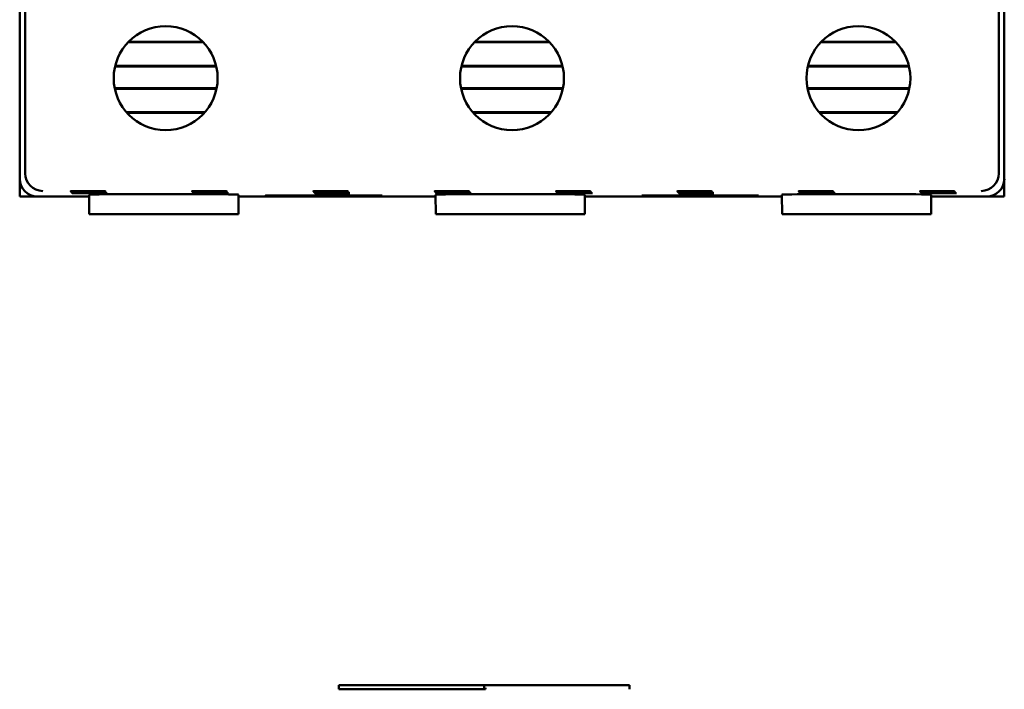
# Model space of a CAD drawing. Header units: inches. Extents: x 1 to 24, y 0.4 to 18.8.
# Tile 3 of 25: x 9.3 to 12.1, y 6.4 to 8.3. Entities that reach past the tile are written whole.
import ezdxf

# ---------------------------------------------------------------- set-up
doc = ezdxf.new("R2010")
doc.units = ezdxf.units.IN
doc.header["$LTSCALE"] = 0.8
doc.header["$MEASUREMENT"] = 0
doc.layers.add('Visible (ANSI)', color=7, linetype='Continuous', lineweight=50)

msp = doc.modelspace()

# ---------------------------------------------------------------- linework, layer by layer
at = {"layer": 'Visible (ANSI)'}
for p, q in [((9.3605, 7.8444), (9.3605, 11.2128)), ((12.1289, 11.2128), (12.1289, 7.8444)), ((9.3447, 8.6486), (9.3447, 7.8286)), ((12.1447, 7.8286), (12.1447, 8.6486)), ((9.8665, 8.2173), (9.6528, 8.2173)), ((9.8649, 8.2188), (9.6544, 8.2188)), ((10.8515, 8.2173), (10.6378, 8.2173)), ((10.8499, 8.2188), (10.6394, 8.2188)), ((11.8365, 8.2173), (11.6228, 8.2173)), ((11.8349, 8.2188), (11.6244, 8.2188)), ((9.6157, 8.1486), (9.9036, 8.1486)), ((9.6161, 8.1502), (9.9032, 8.1502)), ((10.6007, 8.1486), (10.8886, 8.1486)), ((10.6011, 8.1502), (10.8882, 8.1502)), ((11.5857, 8.1486), (11.8736, 8.1486)), ((11.5861, 8.1502), (11.8732, 8.1502)), ((9.9047, 8.0868), (9.6146, 8.0868)), ((9.9044, 8.0852), (9.6149, 8.0852)), ((10.8897, 8.0868), (10.5996, 8.0868)), ((10.8894, 8.0852), (10.5999, 8.0852)), ((11.8747, 8.0868), (11.5846, 8.0868)), ((11.8744, 8.0852), (11.5849, 8.0852)), ((9.6481, 8.0182), (9.8713, 8.0182)), ((9.6495, 8.0166), (9.8699, 8.0166)), ((10.6331, 8.0182), (10.8563, 8.0182)), ((10.6345, 8.0166), (10.8549, 8.0166)), ((11.6181, 8.0182), (11.8413, 8.0182)), ((11.6195, 8.0166), (11.8399, 8.0166)), ((9.3447, 7.8286), (9.3447, 7.7786)), ((9.3453, 7.7786), (9.3453, 7.8206)), ((12.144, 7.8206), (12.144, 7.7786)), ((12.1447, 7.7786), (12.1447, 7.8286)), ((9.3453, 7.7786), (9.3447, 7.7786)), ((9.3947, 7.7786), (9.3453, 7.7786)), ((9.3947, 7.7786), (9.5422, 7.7786)), ((9.5427, 7.7286), (9.5422, 7.7836)), ((9.9667, 7.7286), (9.9671, 7.7836)), ((9.9671, 7.7786), (10.5272, 7.7786)), ((10.0441, 7.7813), (10.3752, 7.7813)), ((10.0441, 7.7801), (10.0441, 7.7813)), ((10.0442, 7.7813), (10.0441, 7.7801)), ((10.3752, 7.7801), (10.0441, 7.7801)), ((10.3752, 7.7813), (10.3752, 7.7801)), ((10.3752, 7.7813), (10.3752, 7.7801)), ((10.5277, 7.7286), (10.5272, 7.7836)), ((10.9517, 7.7286), (10.9521, 7.7836)), ((10.9521, 7.7786), (11.5122, 7.7786)), ((11.1141, 7.7813), (11.4452, 7.7813)), ((11.1141, 7.7801), (11.1141, 7.7813)), ((11.1142, 7.7813), (11.1141, 7.7801)), ((11.4452, 7.7801), (11.1141, 7.7801)), ((11.4452, 7.7813), (11.4452, 7.7801)), ((11.4452, 7.7813), (11.4452, 7.7801)), ((11.5127, 7.7286), (11.5122, 7.7836)), ((11.9367, 7.7286), (11.9371, 7.7836)), ((11.9371, 7.7786), (12.0947, 7.7786)), ((12.144, 7.7786), (12.0947, 7.7786)), ((12.1447, 7.7786), (12.144, 7.7786)), ((9.5427, 7.7286), (9.9667, 7.7286)), ((10.5277, 7.7286), (10.9517, 7.7286)), ((11.5127, 7.7286), (11.9367, 7.7286)), ((10.2523, 6.3881), (10.2523, 6.3803)), ((10.2523, 6.3881), (10.6696, 6.3881)), ((10.6657, 6.3881), (10.6657, 6.3803)), ((10.6657, 6.3881), (11.079, 6.3881)), ((11.079, 6.3803), (11.079, 6.3881)), ((10.2523, 6.3763), (10.2523, 6.3803)), ((10.2523, 6.3763), (10.6696, 6.3763)), ((10.6657, 6.3803), (10.6657, 6.3763)), ((10.6696, 6.3763), (10.6696, 6.3803)), ((11.079, 6.3803), (11.079, 6.3763))]:
    msp.add_line(p, q, dxfattribs=at)
for centre in [(9.7597, 8.1151), (10.7447, 8.1151), (11.7297, 8.1151)]:
    msp.add_circle(centre, 0.1478, dxfattribs=at)
for centre, major_axis, ratio, start_param, end_param in [((9.4105, 7.8444), (-0.0354, -0.0354), 0.999924, 5.497825, 5.506476), ((9.41, 7.844), (0.0192, -0.0463), 0.987735, 4.324034, 5.886104), ((12.0793, 7.844), (0.0192, 0.0463), 0.987735, 3.538674, 5.100744), ((12.0789, 7.8444), (0.0354, -0.0354), 0.999924, 0.77671, 0.78536), ((9.3947, 7.8286), (-0.0354, -0.0354), 0.999924, 5.497825, 7.068545), ((12.0947, 7.8286), (0.0354, -0.0354), 0.999924, 5.497825, 7.068545), ((9.7547, 7.7836), (0.2125, 0), 0.008727, 6.283109, 9.424854), ((10.7397, 7.7836), (0.2125, 0), 0.008727, 6.283109, 9.424854), ((11.7247, 7.7836), (0.2125, 0), 0.008727, 6.283109, 9.424854)]:
    msp.add_ellipse(centre, major_axis=major_axis, ratio=ratio, start_param=start_param, end_param=end_param, dxfattribs=at)
for centre in [(9.5389, 7.7931), (9.5406, 7.7913), (9.5423, 7.7896), (9.5441, 7.7879), (9.8839, 7.7931), (9.8856, 7.7913), (9.8873, 7.7896), (9.8891, 7.7879), (10.2289, 7.7931), (10.2306, 7.7913), (10.2323, 7.7896), (10.2341, 7.7879), (10.5739, 7.7931), (10.5756, 7.7913), (10.5773, 7.7896), (10.5791, 7.7879), (10.9189, 7.7931), (10.9206, 7.7913), (10.9223, 7.7896), (10.9241, 7.7879), (11.2639, 7.7931), (11.2656, 7.7913), (11.2673, 7.7896), (11.2691, 7.7879), (11.6089, 7.7931), (11.6106, 7.7913), (11.6123, 7.7896), (11.6141, 7.7879), (11.9539, 7.7931), (11.9556, 7.7913), (11.9573, 7.7896), (11.9591, 7.7879)]:
    msp.add_ellipse(centre, major_axis=(0.0494, 0), ratio=0.008727, dxfattribs=at)

doc.saveas('drawing.dxf')
